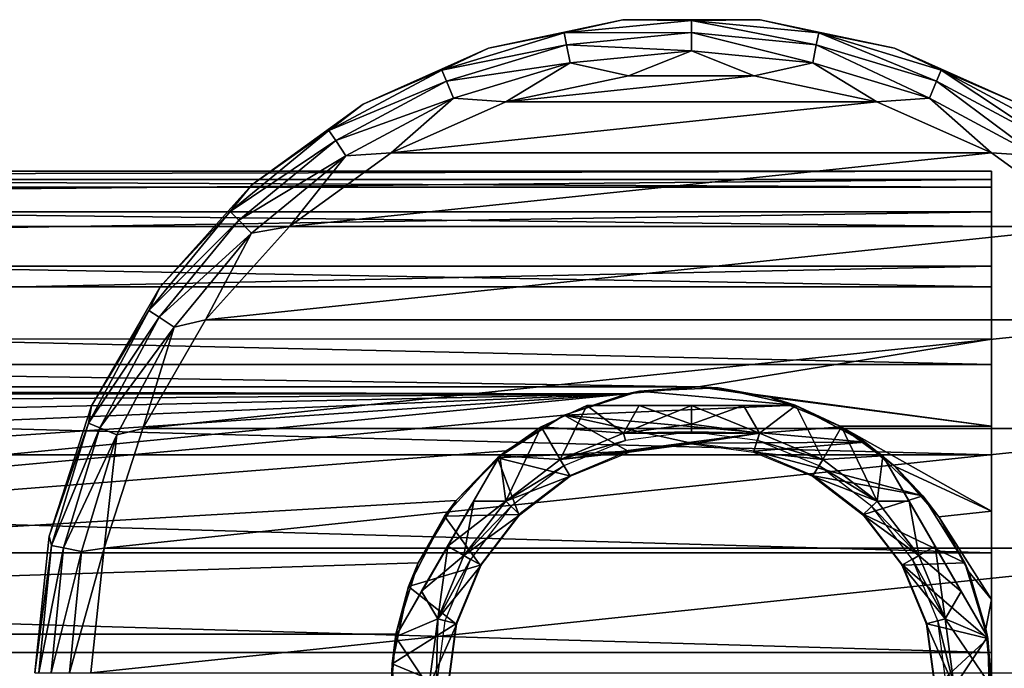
# Model space of a CAD drawing. Header units: millimetres. Extents: x -139 to 139, y -40 to 30.
# Tile 19 of 34: x 39 to 92, y -5 to 30. Entities that reach past the tile are written whole.
import ezdxf

# ---------------------------------------------------------------- set-up
doc = ezdxf.new("R2010")
doc.units = ezdxf.units.MM
doc.header["$LTSCALE"] = 81.481481
for name, color, linetype in [('1', 7, 'CONTINUOUS'), ('108', 7, 'CONTINUOUS'), ('109', 7, 'CONTINUOUS'), ('11', 7, 'CONTINUOUS'), ('110', 7, 'CONTINUOUS'), ('111', 7, 'CONTINUOUS'), ('112', 7, 'CONTINUOUS'), ('116', 7, 'CONTINUOUS'), ('117', 7, 'CONTINUOUS'), ('118', 7, 'CONTINUOUS'), ('119', 7, 'CONTINUOUS'), ('120', 7, 'CONTINUOUS'), ('121', 7, 'CONTINUOUS'), ('14', 7, 'CONTINUOUS'), ('15', 7, 'CONTINUOUS'), ('17', 7, 'CONTINUOUS'), ('21', 7, 'CONTINUOUS'), ('22', 7, 'CONTINUOUS'), ('24', 7, 'CONTINUOUS'), ('4', 7, 'CONTINUOUS'), ('5', 7, 'CONTINUOUS')]:
    doc.layers.add(name, color=color, linetype=linetype)

msp = doc.modelspace()

# ---------------------------------------------------------------- linework, layer by layer
at = {"layer": '1', "color": 7, "linetype": 'CONTINUOUS', "true_color": 0xa2afbf}
for points in [[(84.889, 25.434, -55), (78.345, 26.825, -55), (65.111, 25.434, -55), (84.889, 25.434, -55)], [(78.345, 26.825, -55), (71.655, 26.825, -55), (65.111, 25.434, -55), (78.345, 26.825, -55)], [(91, 22.713, -55), (84.889, 25.434, -55), (59, 22.713, -55), (91, 22.713, -55)], [(84.889, 25.434, -55), (65.111, 25.434, -55), (59, 22.713, -55), (84.889, 25.434, -55)], [(96.413, 18.78, -55), (91, 22.713, -55), (53.587, 18.78, -55), (96.413, 18.78, -55)], [(91, 22.713, -55), (59, 22.713, -55), (53.587, 18.78, -55), (91, 22.713, -55)], [(100.889, 13.809, -55), (96.413, 18.78, -55), (49.111, 13.809, -55), (100.889, 13.809, -55)], [(96.413, 18.78, -55), (53.587, 18.78, -55), (49.111, 13.809, -55), (96.413, 18.78, -55)], [(104.234, 8.015, -55), (100.889, 13.809, -55), (45.766, 8.015, -55), (104.234, 8.015, -55)], [(100.889, 13.809, -55), (49.111, 13.809, -55), (45.766, 8.015, -55), (100.889, 13.809, -55)], [(106.301, 1.653, -55), (104.234, 8.015, -55), (43.699, 1.653, -55), (106.301, 1.653, -55)], [(104.234, 8.015, -55), (45.766, 8.015, -55), (43.699, 1.653, -55), (104.234, 8.015, -55)], [(107, -5, -55), (106.301, 1.653, -55), (43, -5, -55), (107, -5, -55)], [(106.301, 1.653, -55), (43.699, 1.653, -55), (43, -5, -55), (106.301, 1.653, -55)]]:
    msp.add_3dface(points, dxfattribs=at)
at = {"layer": '108', "color": 7, "linetype": 'CONTINUOUS', "true_color": 0xe0f2ff}
for points in [[(78.624, 7.773, -35.7), (75, 8.25, -35.7), (71.376, 7.773, -35.7), (78.624, 7.773, -35.7)], [(68, 6.374, -35.7), (78.624, 7.773, -35.7), (71.376, 7.773, -35.7), (68, 6.374, -35.7)], [(78.624, 7.773, -35.7), (68, 6.374, -35.7), (75, 7.2, -35.7), (78.624, 7.773, -35.7)], [(78.624, 7.773, -35.7), (75, 7.2, -35.7), (78.314, 6.769, -35.7), (78.624, 7.773, -35.7)], [(82, 6.374, -35.7), (78.624, 7.773, -35.7), (78.314, 6.769, -35.7), (82, 6.374, -35.7)], [(75, 7.2, -35.7), (68, 6.374, -35.7), (71.687, 6.769, -35.7), (75, 7.2, -35.7)], [(68, 6.374, -35.7), (65.101, 4.149, -35.7), (68.546, 5.477, -35.7), (68, 6.374, -35.7)], [(71.687, 6.769, -35.7), (68, 6.374, -35.7), (68.546, 5.477, -35.7), (71.687, 6.769, -35.7)], [(81.455, 5.476, -35.7), (82, 6.374, -35.7), (78.314, 6.769, -35.7), (81.455, 5.476, -35.7)], [(84.899, 4.149, -35.7), (82, 6.374, -35.7), (81.455, 5.476, -35.7), (84.899, 4.149, -35.7)], [(68.546, 5.477, -35.7), (65.101, 4.149, -35.7), (65.856, 3.42, -35.7), (68.546, 5.477, -35.7)], [(84.144, 3.42, -35.7), (84.899, 4.149, -35.7), (81.455, 5.476, -35.7), (84.144, 3.42, -35.7)], [(65.101, 4.149, -35.7), (62.876, 1.25, -35.7), (65.856, 3.42, -35.7), (65.101, 4.149, -35.7)], [(87.124, 1.25, -35.7), (84.899, 4.149, -35.7), (84.144, 3.42, -35.7), (87.124, 1.25, -35.7)], [(65.856, 3.42, -35.7), (62.876, 1.25, -35.7), (63.792, 0.737, -35.7), (65.856, 3.42, -35.7)], [(86.208, 0.737, -35.7), (87.124, 1.25, -35.7), (84.144, 3.42, -35.7), (86.208, 0.737, -35.7)], [(62.876, 1.25, -35.7), (61.477, -2.126, -35.7), (63.792, 0.737, -35.7), (62.876, 1.25, -35.7)], [(88.523, -2.126, -35.7), (87.124, 1.25, -35.7), (86.208, 0.737, -35.7), (88.523, -2.126, -35.7)], [(63.792, 0.737, -35.7), (61.477, -2.126, -35.7), (62.493, -2.391, -35.7), (63.792, 0.737, -35.7)], [(87.507, -2.392, -35.7), (88.523, -2.126, -35.7), (86.208, 0.737, -35.7), (87.507, -2.392, -35.7)], [(61.477, -2.126, -35.7), (61, -5.75, -35.7), (62.493, -2.391, -35.7), (61.477, -2.126, -35.7)], [(62.493, -2.391, -35.7), (61, -5.75, -35.7), (62.05, -5.75, -35.7), (62.493, -2.391, -35.7)], [(89, -5.75, -35.7), (88.523, -2.126, -35.7), (87.507, -2.392, -35.7), (89, -5.75, -35.7)], [(87.95, -5.75, -35.7), (89, -5.75, -35.7), (87.507, -2.392, -35.7), (87.95, -5.75, -35.7)]]:
    msp.add_3dface(points, dxfattribs=at)
at = {"layer": '109', "color": 7, "linetype": 'CONTINUOUS', "true_color": 0xe0f2ff}
for points in [[(75, 8.25, -54.9), (75, 7.85, -54.9), (71.376, 7.773, -54.9), (75, 8.25, -54.9)], [(75, 7.85, -54.9), (75, 8.25, -54.9), (78.624, 7.773, -54.9), (75, 7.85, -54.9)], [(71.376, 7.773, -54.9), (71.479, 7.386, -54.9), (68, 6.374, -54.9), (71.376, 7.773, -54.9)], [(71.479, 7.386, -54.9), (68.2, 6.028, -54.9), (68, 6.374, -54.9), (71.479, 7.386, -54.9)], [(75, 7.85, -54.9), (71.479, 7.386, -54.9), (71.376, 7.773, -54.9), (75, 7.85, -54.9)], [(78.521, 7.386, -54.9), (75, 7.85, -54.9), (78.624, 7.773, -54.9), (78.521, 7.386, -54.9)], [(82, 6.374, -54.9), (78.521, 7.386, -54.9), (78.624, 7.773, -54.9), (82, 6.374, -54.9)], [(81.8, 6.028, -54.9), (78.521, 7.386, -54.9), (82, 6.374, -54.9), (81.8, 6.028, -54.9)], [(68, 6.374, -54.9), (68.2, 6.028, -54.9), (65.101, 4.149, -54.9), (68, 6.374, -54.9)], [(84.899, 4.149, -54.9), (81.8, 6.028, -54.9), (82, 6.374, -54.9), (84.899, 4.149, -54.9)], [(68.2, 6.028, -54.9), (65.383, 3.867, -54.9), (65.101, 4.149, -54.9), (68.2, 6.028, -54.9)], [(84.617, 3.867, -54.9), (81.8, 6.028, -54.9), (84.899, 4.149, -54.9), (84.617, 3.867, -54.9)], [(65.101, 4.149, -54.9), (65.383, 3.867, -54.9), (62.876, 1.25, -54.9), (65.101, 4.149, -54.9)], [(65.383, 3.867, -54.9), (63.222, 1.05, -54.9), (62.876, 1.25, -54.9), (65.383, 3.867, -54.9)], [(87.124, 1.25, -54.9), (84.617, 3.867, -54.9), (84.899, 4.149, -54.9), (87.124, 1.25, -54.9)], [(86.778, 1.05, -54.9), (84.617, 3.867, -54.9), (87.124, 1.25, -54.9), (86.778, 1.05, -54.9)], [(62.876, 1.25, -54.9), (63.222, 1.05, -54.9), (61.477, -2.126, -54.9), (62.876, 1.25, -54.9)], [(63.222, 1.05, -54.9), (61.864, -2.229, -54.9), (61.477, -2.126, -54.9), (63.222, 1.05, -54.9)], [(88.523, -2.126, -54.9), (86.778, 1.05, -54.9), (87.124, 1.25, -54.9), (88.523, -2.126, -54.9)], [(88.136, -2.229, -54.9), (86.778, 1.05, -54.9), (88.523, -2.126, -54.9), (88.136, -2.229, -54.9)], [(61.477, -2.126, -54.9), (61.4, -5.75, -54.9), (61, -5.75, -54.9), (61.477, -2.126, -54.9)], [(61.864, -2.229, -54.9), (61.4, -5.75, -54.9), (61.477, -2.126, -54.9), (61.864, -2.229, -54.9)], [(89, -5.75, -54.9), (88.136, -2.229, -54.9), (88.523, -2.126, -54.9), (89, -5.75, -54.9)], [(88.6, -5.75, -54.9), (88.136, -2.229, -54.9), (89, -5.75, -54.9), (88.6, -5.75, -54.9)]]:
    msp.add_3dface(points, dxfattribs=at)
at = {"layer": '11', "color": 7, "linetype": 'CONTINUOUS', "true_color": 0xa2afbf}
for points in [[(91, 21.735, 0.814), (91, 20.889, 6.058), (91, 21.284, -4.475), (91, 21.735, 0.814)], [(91, 21.284, -4.475), (91, 20.889, 6.058), (91, 19.564, -9.502), (91, 21.284, -4.475)], [(91, 20.889, 6.058), (91, 18.796, 10.943), (91, 19.564, -9.502), (91, 20.889, 6.058)], [(91, 19.564, -9.502), (91, 18.796, 10.943), (91, 17.2), (91, 19.564, -9.502)], [(91, 16.675, -13.963), (91, 19.564, -9.502), (91, 17.2), (91, 16.675, -13.963)], [(91, 18.796, 10.943), (91, 15.581, 15.175), (91, 17.2), (91, 18.796, 10.943)], [(91, 17.2), (91, 15.581, 15.175), (91, 16.614, 4.452), (91, 17.2)], [(91, 16.675, -13.963), (91, 17.2), (91, 16.614, -4.452), (91, 16.675, -13.963)], [(91, 12.792, -17.59), (91, 16.675, -13.963), (91, 14.895, -8.6), (91, 12.792, -17.59)], [(91, 14.895, -8.6), (91, 16.675, -13.963), (91, 16.614, -4.452), (91, 14.895, -8.6)], [(91, 16.614, 4.452), (91, 15.581, 15.175), (91, 14.895, 8.6), (91, 16.614, 4.452)], [(91, 15.581, 15.175), (91, 11.439, 18.499), (91, 14.895, 8.6), (91, 15.581, 15.175)], [(91, 14.895, 8.6), (91, 11.439, 18.499), (91, 12.162, 12.162), (91, 14.895, 8.6)], [(91, 12.162, -12.162), (91, 12.792, -17.59), (91, 14.895, -8.6), (91, 12.162, -12.162)], [(91, 8.149, -20.166), (91, 12.792, -17.59), (91, 8.6, -14.895), (91, 8.149, -20.166)], [(91, 8.6, -14.895), (91, 12.792, -17.59), (91, 12.162, -12.162), (91, 8.6, -14.895)], [(91, 12.162, 12.162), (91, 11.439, 18.499), (91, 8.6, 14.895), (91, 12.162, 12.162)], [(91, 11.439, 18.499), (91, 6.617, 20.719), (91, 8.6, 14.895), (91, 11.439, 18.499)], [(91, 4.452, -16.614), (91, 8.149, -20.166), (91, 8.6, -14.895), (91, 4.452, -16.614)], [(91, 8.6, 14.895), (91, 6.617, 20.719), (91, 4.452, 16.614), (91, 8.6, 14.895)], [(91, 3.613, -21.448), (91, 8.149, -20.166), (91, 4.452, -16.614), (91, 3.613, -21.448)], [(91, 6.617, 20.719), (91, 1.395, 21.704), (91, 4.452, 16.614), (91, 6.617, 20.719)], [(91, 0, -17.2), (91, 3.613, -21.448), (91, 4.452, -16.614), (91, 0, -17.2)], [(91, 4.452, 16.614), (91, 1.395, 21.704), (91, 0, 17.2), (91, 4.452, 16.614)], [(91, -1.096, -21.722), (91, 3.613, -21.448), (91, 0, -17.2), (91, -1.096, -21.722)], [(91, 1.395, 21.704), (91, -3.911, 21.395), (91, 0, 17.2), (91, 1.395, 21.704)], [(91, -4.452, -16.614), (91, -1.096, -21.722), (91, 0, -17.2), (91, -4.452, -16.614)], [(91, 0, 17.2), (91, -3.911, 21.395), (91, -4.452, 16.614), (91, 0, 17.2)], [(91, -5.75, -20.976), (91, -1.096, -21.722), (91, -4.452, -16.614), (91, -5.75, -20.976)], [(91, -3.911, 21.395), (91, -8.982, 19.808), (91, -4.452, 16.614), (91, -3.911, 21.395)], [(91, -8.6, -14.895), (91, -5.75, -20.976), (91, -4.452, -16.614), (91, -8.6, -14.895)], [(91, -4.452, 16.614), (91, -8.982, 19.808), (91, -8.6, 14.895), (91, -4.452, 16.614)]]:
    msp.add_3dface(points, dxfattribs=at)
at = {"layer": '110', "color": 7, "linetype": 'CONTINUOUS', "true_color": 0xe0f2ff}
for points in [[(59.226, -3.072, -53.745), (59.226, -3.072, -36.855), (64.794, 6.572, -53.745), (59.226, -3.072, -53.745)], [(64.794, 6.572, -53.745), (59.226, -3.072, -36.855), (64.794, 6.572, -36.855), (64.794, 6.572, -53.745)], [(64.794, 6.572, -36.855), (59.226, -3.072, -36.855), (60.623, -0.652, -36.424), (64.794, 6.572, -36.855)], [(63.396, 4.152, -54.176), (59.226, -3.072, -53.745), (64.794, 6.572, -53.745), (63.396, 4.152, -54.176)], [(63.399, 4.156, -36.425), (64.794, 6.572, -36.855), (60.623, -0.652, -36.424), (63.399, 4.156, -36.425)], [(60.621, -0.656, -54.175), (59.226, -3.072, -53.745), (63.396, 4.152, -54.176), (60.621, -0.656, -54.175)], [(62.009, 1.749, -54.323), (60.621, -0.656, -54.175), (63.396, 4.152, -54.176), (62.009, 1.749, -54.323)], [(62.01, 1.751, -36.277), (63.399, 4.156, -36.425), (60.623, -0.652, -36.424), (62.01, 1.751, -36.277)]]:
    msp.add_3dface(points, dxfattribs=at)
at = {"layer": '111', "color": 7, "linetype": 'CONTINUOUS', "true_color": 0xe0f2ff}
for points in [[(69.432, 9.25, -53.745), (69.432, 9.25, -36.855), (80.568, 9.25, -53.745), (69.432, 9.25, -53.745)], [(80.568, 9.25, -53.745), (69.432, 9.25, -36.855), (80.568, 9.25, -36.855), (80.568, 9.25, -53.745)], [(80.568, 9.25, -36.855), (69.432, 9.25, -36.855), (72.22, 9.25, -36.425), (80.568, 9.25, -36.855)], [(72.223, 9.25, -54.175), (69.432, 9.25, -53.745), (77.78, 9.25, -54.175), (72.223, 9.25, -54.175)], [(77.78, 9.25, -54.175), (69.432, 9.25, -53.745), (80.568, 9.25, -53.745), (77.78, 9.25, -54.175)], [(77.777, 9.25, -36.425), (80.568, 9.25, -36.855), (72.22, 9.25, -36.425), (77.777, 9.25, -36.425)], [(75, 9.25, -36.277), (77.777, 9.25, -36.425), (72.22, 9.25, -36.425), (75, 9.25, -36.277)], [(75, 9.25, -54.323), (72.223, 9.25, -54.175), (77.78, 9.25, -54.175), (75, 9.25, -54.323)]]:
    msp.add_3dface(points, dxfattribs=at)
at = {"layer": '112', "color": 7, "linetype": 'CONTINUOUS', "true_color": 0xe0f2ff}
for points in [[(86.604, 4.152, -36.424), (90.774, -3.072, -36.855), (85.206, 6.572, -36.855), (86.604, 4.152, -36.424)], [(85.206, 6.572, -36.855), (90.774, -3.072, -36.855), (90.774, -3.072, -53.745), (85.206, 6.572, -36.855)], [(85.206, 6.572, -53.745), (85.206, 6.572, -36.855), (90.774, -3.072, -53.745), (85.206, 6.572, -53.745)], [(86.604, 4.152, -54.176), (85.206, 6.572, -53.745), (89.379, -0.656, -54.175), (86.604, 4.152, -54.176)], [(89.379, -0.656, -54.175), (85.206, 6.572, -53.745), (90.774, -3.072, -53.745), (89.379, -0.656, -54.175)], [(89.379, -0.656, -36.425), (90.774, -3.072, -36.855), (86.604, 4.152, -36.424), (89.379, -0.656, -36.425)], [(87.991, 1.749, -36.277), (89.379, -0.656, -36.425), (86.604, 4.152, -36.424), (87.991, 1.749, -36.277)], [(87.991, 1.749, -54.323), (86.604, 4.152, -54.176), (89.379, -0.656, -54.175), (87.991, 1.749, -54.323)]]:
    msp.add_3dface(points, dxfattribs=at)
at = {"layer": '116', "color": 7, "linetype": 'CONTINUOUS', "true_color": 0xe0f2ff}
for points in [[(69.432, 9.25, -36.855), (69.432, 9.25, -53.745), (67, 8.106, -53.745), (69.432, 9.25, -36.855)], [(69.432, 9.25, -36.855), (67, 8.106, -53.745), (67, 8.106, -36.855), (69.432, 9.25, -36.855)], [(64.794, 6.572, -53.745), (64.794, 6.572, -36.855), (67, 8.106, -36.855), (64.794, 6.572, -53.745)], [(67, 8.106, -53.745), (64.794, 6.572, -53.745), (67, 8.106, -36.855), (67, 8.106, -53.745)], [(59.226, -3.072, -36.855), (59.226, -3.072, -53.745), (59, -5.751, -53.745), (59.226, -3.072, -36.855)], [(59.226, -3.072, -36.855), (59, -5.751, -53.745), (59, -5.751, -36.855), (59.226, -3.072, -36.855)]]:
    msp.add_3dface(points, dxfattribs=at)
at = {"layer": '117', "color": 7, "linetype": 'CONTINUOUS', "true_color": 0xe0f2ff}
for points in [[(80.568, 9.25, -53.745), (80.568, 9.25, -36.855), (83, 8.106, -36.855), (80.568, 9.25, -53.745)], [(83, 8.106, -53.745), (80.568, 9.25, -53.745), (83, 8.106, -36.855), (83, 8.106, -53.745)], [(85.206, 6.572, -36.855), (85.206, 6.572, -53.745), (83, 8.106, -53.745), (85.206, 6.572, -36.855)], [(85.206, 6.572, -36.855), (83, 8.106, -53.745), (83, 8.106, -36.855), (85.206, 6.572, -36.855)], [(90.774, -3.072, -53.745), (90.774, -3.072, -36.855), (91, -5.749, -36.855), (90.774, -3.072, -53.745)], [(91, -5.749, -53.745), (90.774, -3.072, -53.745), (91, -5.749, -36.855), (91, -5.749, -53.745)]]:
    msp.add_3dface(points, dxfattribs=at)
at = {"layer": '118', "color": 7, "linetype": 'CONTINUOUS', "true_color": 0xe0f2ff}
for points in [[(78.624, 7.773, -54.9), (75, 8.25, -54.9), (77.78, 9.25, -54.175), (78.624, 7.773, -54.9)], [(75, 8.25, -54.9), (75, 9.25, -54.323), (77.78, 9.25, -54.175), (75, 8.25, -54.9)], [(78.624, 7.773, -54.9), (77.78, 9.25, -54.175), (80.568, 9.25, -53.745), (78.624, 7.773, -54.9)], [(78.624, 7.773, -54.9), (80.568, 9.25, -53.745), (83, 8.106, -53.745), (78.624, 7.773, -54.9)], [(82, 6.374, -54.9), (78.624, 7.773, -54.9), (83, 8.106, -53.745), (82, 6.374, -54.9)], [(85.206, 6.572, -53.745), (82, 6.374, -54.9), (83, 8.106, -53.745), (85.206, 6.572, -53.745)], [(84.899, 4.149, -54.9), (82, 6.374, -54.9), (85.206, 6.572, -53.745), (84.899, 4.149, -54.9)], [(84.899, 4.149, -54.9), (85.206, 6.572, -53.745), (86.604, 4.152, -54.176), (84.899, 4.149, -54.9)], [(87.124, 1.25, -54.9), (84.899, 4.149, -54.9), (86.604, 4.152, -54.176), (87.124, 1.25, -54.9)], [(87.124, 1.25, -54.9), (86.604, 4.152, -54.176), (87.991, 1.749, -54.323), (87.124, 1.25, -54.9)], [(87.124, 1.25, -54.9), (87.991, 1.749, -54.323), (89.379, -0.656, -54.175), (87.124, 1.25, -54.9)], [(88.523, -2.126, -54.9), (87.124, 1.25, -54.9), (89.379, -0.656, -54.175), (88.523, -2.126, -54.9)], [(88.523, -2.126, -54.9), (89.379, -0.656, -54.175), (90.774, -3.072, -53.745), (88.523, -2.126, -54.9)], [(89, -5.75, -54.9), (88.523, -2.126, -54.9), (91, -5.749, -53.745), (89, -5.75, -54.9)], [(88.523, -2.126, -54.9), (90.774, -3.072, -53.745), (91, -5.749, -53.745), (88.523, -2.126, -54.9)]]:
    msp.add_3dface(points, dxfattribs=at)
at = {"layer": '119', "color": 7, "linetype": 'CONTINUOUS', "true_color": 0xe0f2ff}
for points in [[(75, 8.25, -35.7), (78.624, 7.773, -35.7), (75, 9.25, -36.277), (75, 8.25, -35.7)], [(78.624, 7.773, -35.7), (77.777, 9.25, -36.425), (75, 9.25, -36.277), (78.624, 7.773, -35.7)], [(78.624, 7.773, -35.7), (80.568, 9.25, -36.855), (77.777, 9.25, -36.425), (78.624, 7.773, -35.7)], [(78.624, 7.773, -35.7), (82, 6.374, -35.7), (80.568, 9.25, -36.855), (78.624, 7.773, -35.7)], [(80.568, 9.25, -36.855), (82, 6.374, -35.7), (83, 8.106, -36.855), (80.568, 9.25, -36.855)], [(82, 6.374, -35.7), (84.899, 4.149, -35.7), (83, 8.106, -36.855), (82, 6.374, -35.7)], [(84.899, 4.149, -35.7), (85.206, 6.572, -36.855), (83, 8.106, -36.855), (84.899, 4.149, -35.7)], [(84.899, 4.149, -35.7), (86.604, 4.152, -36.424), (85.206, 6.572, -36.855), (84.899, 4.149, -35.7)], [(84.899, 4.149, -35.7), (87.124, 1.25, -35.7), (86.604, 4.152, -36.424), (84.899, 4.149, -35.7)], [(87.124, 1.25, -35.7), (87.991, 1.749, -36.277), (86.604, 4.152, -36.424), (87.124, 1.25, -35.7)], [(87.124, 1.25, -35.7), (88.523, -2.126, -35.7), (87.991, 1.749, -36.277), (87.124, 1.25, -35.7)], [(88.523, -2.126, -35.7), (89.379, -0.656, -36.425), (87.991, 1.749, -36.277), (88.523, -2.126, -35.7)], [(88.523, -2.126, -35.7), (90.774, -3.072, -36.855), (89.379, -0.656, -36.425), (88.523, -2.126, -35.7)], [(88.523, -2.126, -35.7), (89, -5.75, -35.7), (90.774, -3.072, -36.855), (88.523, -2.126, -35.7)], [(90.774, -3.072, -36.855), (89, -5.75, -35.7), (91, -5.749, -36.855), (90.774, -3.072, -36.855)]]:
    msp.add_3dface(points, dxfattribs=at)
at = {"layer": '120', "color": 7, "linetype": 'CONTINUOUS', "true_color": 0xe0f2ff}
for points in [[(69.432, 9.25, -53.745), (68, 6.374, -54.9), (67, 8.106, -53.745), (69.432, 9.25, -53.745)], [(71.376, 7.773, -54.9), (68, 6.374, -54.9), (69.432, 9.25, -53.745), (71.376, 7.773, -54.9)], [(71.376, 7.773, -54.9), (69.432, 9.25, -53.745), (72.223, 9.25, -54.175), (71.376, 7.773, -54.9)], [(75, 8.25, -54.9), (71.376, 7.773, -54.9), (75, 9.25, -54.323), (75, 8.25, -54.9)], [(71.376, 7.773, -54.9), (72.223, 9.25, -54.175), (75, 9.25, -54.323), (71.376, 7.773, -54.9)], [(65.101, 4.149, -54.9), (64.794, 6.572, -53.745), (67, 8.106, -53.745), (65.101, 4.149, -54.9)], [(68, 6.374, -54.9), (65.101, 4.149, -54.9), (67, 8.106, -53.745), (68, 6.374, -54.9)], [(65.101, 4.149, -54.9), (63.396, 4.152, -54.176), (64.794, 6.572, -53.745), (65.101, 4.149, -54.9)], [(62.876, 1.25, -54.9), (62.009, 1.749, -54.323), (63.396, 4.152, -54.176), (62.876, 1.25, -54.9)], [(65.101, 4.149, -54.9), (62.876, 1.25, -54.9), (63.396, 4.152, -54.176), (65.101, 4.149, -54.9)], [(61.477, -2.126, -54.9), (60.621, -0.656, -54.175), (62.009, 1.749, -54.323), (61.477, -2.126, -54.9)], [(62.876, 1.25, -54.9), (61.477, -2.126, -54.9), (62.009, 1.749, -54.323), (62.876, 1.25, -54.9)], [(61.477, -2.126, -54.9), (59.226, -3.072, -53.745), (60.621, -0.656, -54.175), (61.477, -2.126, -54.9)], [(61.477, -2.126, -54.9), (61, -5.75, -54.9), (59.226, -3.072, -53.745), (61.477, -2.126, -54.9)], [(59.226, -3.072, -53.745), (61, -5.75, -54.9), (59, -5.751, -53.745), (59.226, -3.072, -53.745)]]:
    msp.add_3dface(points, dxfattribs=at)
at = {"layer": '121', "color": 7, "linetype": 'CONTINUOUS', "true_color": 0xe0f2ff}
for points in [[(71.376, 7.773, -35.7), (69.432, 9.25, -36.855), (67, 8.106, -36.855), (71.376, 7.773, -35.7)], [(69.432, 9.25, -36.855), (71.376, 7.773, -35.7), (72.22, 9.25, -36.425), (69.432, 9.25, -36.855)], [(71.376, 7.773, -35.7), (75, 8.25, -35.7), (72.22, 9.25, -36.425), (71.376, 7.773, -35.7)], [(75, 8.25, -35.7), (75, 9.25, -36.277), (72.22, 9.25, -36.425), (75, 8.25, -35.7)], [(64.794, 6.572, -36.855), (68, 6.374, -35.7), (67, 8.106, -36.855), (64.794, 6.572, -36.855)], [(68, 6.374, -35.7), (71.376, 7.773, -35.7), (67, 8.106, -36.855), (68, 6.374, -35.7)], [(65.101, 4.149, -35.7), (64.794, 6.572, -36.855), (63.399, 4.156, -36.425), (65.101, 4.149, -35.7)], [(65.101, 4.149, -35.7), (68, 6.374, -35.7), (64.794, 6.572, -36.855), (65.101, 4.149, -35.7)], [(65.101, 4.149, -35.7), (63.399, 4.156, -36.425), (62.01, 1.751, -36.277), (65.101, 4.149, -35.7)], [(62.876, 1.25, -35.7), (65.101, 4.149, -35.7), (62.01, 1.751, -36.277), (62.876, 1.25, -35.7)], [(62.876, 1.25, -35.7), (62.01, 1.751, -36.277), (60.623, -0.652, -36.424), (62.876, 1.25, -35.7)], [(61.477, -2.126, -35.7), (62.876, 1.25, -35.7), (60.623, -0.652, -36.424), (61.477, -2.126, -35.7)], [(59.226, -3.072, -36.855), (61.477, -2.126, -35.7), (60.623, -0.652, -36.424), (59.226, -3.072, -36.855)], [(61, -5.75, -35.7), (61.477, -2.126, -35.7), (59.226, -3.072, -36.855), (61, -5.75, -35.7)], [(61, -5.75, -35.7), (59.226, -3.072, -36.855), (59, -5.751, -36.855), (61, -5.75, -35.7)]]:
    msp.add_3dface(points, dxfattribs=at)
at = {"layer": '14', "color": 7, "linetype": 'CONTINUOUS', "true_color": 0xa2afbf}
for points in [[(72.224, 10.007, -35), (80.536, 9.262, -35), (68.211, 8.738, -35), (72.224, 10.007, -35)], [(76.429, 10.186, -35), (80.536, 9.262, -35), (72.224, 10.007, -35), (76.429, 10.186, -35)], [(80.536, 9.262, -35), (84.259, 7.299, -35), (68.211, 8.738, -35), (80.536, 9.262, -35)], [(64.668, 6.467, -35), (68.211, 8.738, -35), (71.635, 6.807, -35), (64.668, 6.467, -35)], [(68.211, 8.738, -35), (84.259, 7.299, -35), (75, 7.25, -35), (68.211, 8.738, -35)], [(71.635, 6.807, -35), (68.211, 8.738, -35), (75, 7.25, -35), (71.635, 6.807, -35)], [(75, 7.25, -35), (84.259, 7.299, -35), (78.365, 6.807, -35), (75, 7.25, -35)], [(84.259, 7.299, -35), (87.341, 4.433, -35), (78.365, 6.807, -35), (84.259, 7.299, -35)], [(61.84, 3.351, -35), (64.668, 6.467, -35), (65.808, 3.442, -35), (61.84, 3.351, -35)], [(68.501, 5.509, -35), (64.668, 6.467, -35), (71.635, 6.807, -35), (68.501, 5.509, -35)], [(65.808, 3.442, -35), (64.668, 6.467, -35), (68.501, 5.509, -35), (65.808, 3.442, -35)], [(78.365, 6.807, -35), (87.341, 4.433, -35), (81.499, 5.509, -35), (78.365, 6.807, -35)], [(81.499, 5.509, -35), (87.341, 4.433, -35), (84.192, 3.442, -35), (81.499, 5.509, -35)], [(87.341, 4.433, -35), (89.569, 0.863, -35), (84.192, 3.442, -35), (87.341, 4.433, -35)], [(59.923, -0.395, -35), (61.84, 3.351, -35), (63.741, 0.749, -35), (59.923, -0.395, -35)], [(63.741, 0.749, -35), (61.84, 3.351, -35), (65.808, 3.442, -35), (63.741, 0.749, -35)], [(84.192, 3.442, -35), (89.569, 0.863, -35), (86.259, 0.749, -35), (84.192, 3.442, -35)], [(62.443, -2.385, -35), (59.923, -0.395, -35), (63.741, 0.749, -35), (62.443, -2.385, -35)], [(89.569, 0.863, -35), (90.79, -3.164, -35), (86.259, 0.749, -35), (89.569, 0.863, -35)], [(86.259, 0.749, -35), (90.79, -3.164, -35), (87.557, -2.385, -35), (86.259, 0.749, -35)], [(59.048, -4.512, -35), (59.923, -0.395, -35), (62.443, -2.385, -35), (59.048, -4.512, -35)], [(62, -5.75, -35), (59.048, -4.512, -35), (62.443, -2.385, -35), (62, -5.75, -35)], [(87.557, -2.385, -35), (90.79, -3.164, -35), (88, -5.75, -35), (87.557, -2.385, -35)], [(90.79, -3.164, -35), (90.918, -7.371, -35), (88, -5.75, -35), (90.79, -3.164, -35)], [(59.277, -8.715, -35), (59.048, -4.512, -35), (62, -5.75, -35), (59.277, -8.715, -35)]]:
    msp.add_3dface(points, dxfattribs=at)
at = {"layer": '15', "color": 7, "linetype": 'CONTINUOUS', "true_color": 0xa2afbf}
for points in [[(72.224, 10.007, -35), (68.211, 8.738, -35), (71.562, 9.876, -19.378), (72.224, 10.007, -35)], [(75.37, 10.246, -19.185), (72.224, 10.007, -35), (71.562, 9.876, -19.378), (75.37, 10.246, -19.185)], [(76.429, 10.186, -35), (72.224, 10.007, -35), (75.37, 10.246, -19.185), (76.429, 10.186, -35)], [(79.185, 9.693, -19.471), (76.429, 10.186, -35), (75.37, 10.246, -19.185), (79.185, 9.693, -19.471)], [(80.536, 9.262, -35), (76.429, 10.186, -35), (79.185, 9.693, -19.471), (80.536, 9.262, -35)], [(71.562, 9.876, -19.378), (68.211, 8.738, -35), (68.217, 8.74, -19.985), (71.562, 9.876, -19.378)], [(82.924, 8.15, -20.165), (80.536, 9.262, -35), (79.185, 9.693, -19.471), (82.924, 8.15, -20.165)], [(84.259, 7.299, -35), (80.536, 9.262, -35), (82.924, 8.15, -20.165), (84.259, 7.299, -35)], [(68.211, 8.738, -35), (64.668, 6.467, -35), (65.123, 6.837, -21.003), (68.211, 8.738, -35)], [(68.217, 8.74, -19.985), (68.211, 8.738, -35), (65.123, 6.837, -21.003), (68.217, 8.74, -19.985)], [(85.863, 5.997, -20.907), (84.259, 7.299, -35), (82.924, 8.15, -20.165), (85.863, 5.997, -20.907)], [(65.123, 6.837, -21.003), (64.668, 6.467, -35), (62.459, 4.185, -22.42), (65.123, 6.837, -21.003)], [(87.341, 4.433, -35), (84.259, 7.299, -35), (85.863, 5.997, -20.907), (87.341, 4.433, -35)], [(64.668, 6.467, -35), (61.84, 3.351, -35), (62.459, 4.185, -22.42), (64.668, 6.467, -35)], [(88.182, 3.319, -21.495), (87.341, 4.433, -35), (85.863, 5.997, -20.907), (88.182, 3.319, -21.495)], [(89.569, 0.863, -35), (87.341, 4.433, -35), (88.182, 3.319, -21.495), (89.569, 0.863, -35)], [(62.459, 4.185, -22.42), (61.84, 3.351, -35), (60.432, 0.867, -24.194), (62.459, 4.185, -22.42)], [(61.84, 3.351, -35), (59.923, -0.395, -35), (60.432, 0.867, -24.194), (61.84, 3.351, -35)], [(89.778, 0.383, -21.747), (89.569, 0.863, -35), (88.182, 3.319, -21.495), (89.778, 0.383, -21.747)], [(60.432, 0.867, -24.194), (59.923, -0.395, -35), (59.248, -2.942, -26.229), (60.432, 0.867, -24.194)], [(90.79, -3.164, -35), (89.569, 0.863, -35), (90.698, -2.657, -21.587), (90.79, -3.164, -35)], [(90.698, -2.657, -21.587), (89.569, 0.863, -35), (89.778, 0.383, -21.747), (90.698, -2.657, -21.587)], [(59.923, -0.395, -35), (59.048, -4.512, -35), (59.248, -2.942, -26.229), (59.923, -0.395, -35)], [(59.248, -2.942, -26.229), (59.048, -4.512, -35), (59, -5.806, -27.398), (59.248, -2.942, -26.229)], [(91, -5.75, -20.976), (90.79, -3.164, -35), (90.698, -2.657, -21.587), (91, -5.75, -20.976)], [(91, -5.75, -20.976), (90.918, -7.371, -35), (90.79, -3.164, -35), (91, -5.75, -20.976)], [(59.048, -4.512, -35), (59.277, -8.715, -35), (59, -5.806, -27.398), (59.048, -4.512, -35)]]:
    msp.add_3dface(points, dxfattribs=at)
at = {"layer": '17', "color": 7, "linetype": 'CONTINUOUS', "true_color": 0xa2afbf}
for points in [[(91, 20.889, 6.058), (91, 21.735, 0.814), (-91, 21.735, 0.815), (91, 20.889, 6.058)], [(91, 20.889, 6.058), (-91, 21.735, 0.815), (-91, 20.889, 6.058), (91, 20.889, 6.058)], [(91, 21.735, 0.814), (91, 21.284, -4.475), (-91, 21.285, -4.474), (91, 21.735, 0.814)], [(91, 21.735, 0.814), (-91, 21.285, -4.474), (-91, 21.735, 0.815), (91, 21.735, 0.814)], [(91, 21.284, -4.475), (-91, 19.564, -9.501), (-91, 21.285, -4.474), (91, 21.284, -4.475)], [(91, 21.284, -4.475), (91, 19.564, -9.502), (-91, 19.564, -9.501), (91, 21.284, -4.475)], [(91, 18.796, 10.943), (91, 20.889, 6.058), (-91, 20.889, 6.058), (91, 18.796, 10.943)], [(91, 18.796, 10.943), (-91, 20.889, 6.058), (-91, 18.795, 10.944), (91, 18.796, 10.943)], [(91, 19.564, -9.502), (91, 16.675, -13.963), (-91, 16.676, -13.962), (91, 19.564, -9.502)], [(91, 19.564, -9.502), (-91, 16.676, -13.962), (-91, 19.564, -9.501), (91, 19.564, -9.502)], [(91, 15.581, 15.175), (91, 18.796, 10.943), (-91, 18.795, 10.944), (91, 15.581, 15.175)], [(91, 15.581, 15.175), (-91, 18.795, 10.944), (-91, 15.58, 15.176), (91, 15.581, 15.175)], [(91, 16.675, -13.963), (-91, 12.793, -17.59), (-91, 16.676, -13.962), (91, 16.675, -13.963)], [(91, 16.675, -13.963), (91, 12.792, -17.59), (-91, 12.793, -17.59), (91, 16.675, -13.963)], [(91, 11.439, 18.499), (91, 15.581, 15.175), (-91, 15.58, 15.176), (91, 11.439, 18.499)], [(91, 11.439, 18.499), (-91, 15.58, 15.176), (-91, 11.438, 18.499), (91, 11.439, 18.499)], [(-91, 12.793, -17.59), (91, 12.792, -17.59), (75.37, 10.246, -19.185), (-91, 12.793, -17.59)], [(-91, 12.793, -17.59), (75.37, 10.246, -19.185), (-74.416, 10.239, -19.189), (-91, 12.793, -17.59)], [(91, 12.792, -17.59), (91, 8.149, -20.166), (75.37, 10.246, -19.185), (91, 12.792, -17.59)], [(91, 6.617, 20.719), (91, 11.439, 18.499), (-91, 11.438, 18.499), (91, 6.617, 20.719)], [(91, 6.617, 20.719), (-91, 11.438, 18.499), (-91, 6.616, 20.719), (91, 6.617, 20.719)], [(75.37, 10.246, -19.185), (71.562, 9.876, -19.378), (-74.416, 10.239, -19.189), (75.37, 10.246, -19.185)], [(71.562, 9.876, -19.378), (-71.562, 9.876, -19.378), (-74.416, 10.239, -19.189), (71.562, 9.876, -19.378)], [(91, 8.149, -20.166), (79.185, 9.693, -19.471), (75.37, 10.246, -19.185), (91, 8.149, -20.166)], [(91, 8.149, -20.166), (82.924, 8.15, -20.165), (79.185, 9.693, -19.471), (91, 8.149, -20.166)], [(91, 1.395, 21.704), (91, 6.617, 20.719), (-91, 6.616, 20.719), (91, 1.395, 21.704)], [(91, 1.395, 21.704), (-91, 6.616, 20.719), (-91, 1.395, 21.704), (91, 1.395, 21.704)], [(91, -3.911, 21.395), (91, 1.395, 21.704), (-91, 1.395, 21.704), (91, -3.911, 21.395)], [(91, -3.911, 21.395), (-91, 1.395, 21.704), (-91, -3.912, 21.395), (91, -3.911, 21.395)], [(91, -8.982, 19.808), (91, -3.911, 21.395), (-91, -3.912, 21.395), (91, -8.982, 19.808)], [(91, -8.982, 19.808), (-91, -3.912, 21.395), (-91, -8.983, 19.808), (91, -8.982, 19.808)]]:
    msp.add_3dface(points, dxfattribs=at)
at = {"layer": '21', "color": 7, "linetype": 'CONTINUOUS', "true_color": 0xa2afbf}
for points in [[(59.248, -2.942, -26.229), (59, -5.806, -27.398), (-59.248, -2.942, -26.229), (59.248, -2.942, -26.229)], [(59, -5.806, -27.398), (-59, -5.808, -27.399), (-59.248, -2.942, -26.229), (59, -5.806, -27.398)]]:
    msp.add_3dface(points, dxfattribs=at)
at = {"layer": '22', "color": 7, "linetype": 'CONTINUOUS', "true_color": 0xa2afbf}
for points in [[(71.562, 9.876, -19.378), (-68.217, 8.74, -19.985), (-71.562, 9.876, -19.378), (71.562, 9.876, -19.378)], [(71.562, 9.876, -19.378), (-65.123, 6.837, -21.003), (-68.217, 8.74, -19.985), (71.562, 9.876, -19.378)], [(71.562, 9.876, -19.378), (-62.459, 4.185, -22.42), (-65.123, 6.837, -21.003), (71.562, 9.876, -19.378)], [(71.562, 9.876, -19.378), (-60.432, 0.867, -24.194), (-62.459, 4.185, -22.42), (71.562, 9.876, -19.378)], [(71.562, 9.876, -19.378), (-59.248, -2.942, -26.229), (-60.432, 0.867, -24.194), (71.562, 9.876, -19.378)], [(71.562, 9.876, -19.378), (68.217, 8.74, -19.985), (-59.248, -2.942, -26.229), (71.562, 9.876, -19.378)], [(68.217, 8.74, -19.985), (65.123, 6.837, -21.003), (-59.248, -2.942, -26.229), (68.217, 8.74, -19.985)], [(65.123, 6.837, -21.003), (62.459, 4.185, -22.42), (-59.248, -2.942, -26.229), (65.123, 6.837, -21.003)], [(62.459, 4.185, -22.42), (60.432, 0.867, -24.194), (-59.248, -2.942, -26.229), (62.459, 4.185, -22.42)], [(60.432, 0.867, -24.194), (59.248, -2.942, -26.229), (-59.248, -2.942, -26.229), (60.432, 0.867, -24.194)]]:
    msp.add_3dface(points, dxfattribs=at)
at = {"layer": '24', "color": 7, "linetype": 'CONTINUOUS', "true_color": 0xa2afbf}
for points in [[(91, 8.149, -20.166), (91, 3.613, -21.448), (82.924, 8.15, -20.165), (91, 8.149, -20.166)], [(91, 3.613, -21.448), (85.863, 5.997, -20.907), (82.924, 8.15, -20.165), (91, 3.613, -21.448)], [(91, 3.613, -21.448), (88.182, 3.319, -21.495), (85.863, 5.997, -20.907), (91, 3.613, -21.448)], [(91, 3.613, -21.448), (91, -1.096, -21.722), (88.182, 3.319, -21.495), (91, 3.613, -21.448)], [(91, -1.096, -21.722), (89.778, 0.383, -21.747), (88.182, 3.319, -21.495), (91, -1.096, -21.722)], [(91, -1.096, -21.722), (90.698, -2.657, -21.587), (89.778, 0.383, -21.747), (91, -1.096, -21.722)], [(91, -1.096, -21.722), (91, -5.75, -20.976), (90.698, -2.657, -21.587), (91, -1.096, -21.722)]]:
    msp.add_3dface(points, dxfattribs=at)
at = {"layer": '4', "color": 7, "linetype": 'CONTINUOUS', "true_color": 0xa2afbf}
for points in [[(71.342, 29.808, -58), (64.184, 28.287, -58), (68.216, 29.104, -56.854), (71.342, 29.808, -58)], [(71.342, 29.808, -58), (68.216, 29.104, -56.854), (75, 29.773, -56.854), (71.342, 29.808, -58)], [(68.216, 29.104, -56.854), (75, 29.122, -55.88), (75, 29.773, -56.854), (68.216, 29.104, -56.854)], [(78.658, 29.808, -58), (71.342, 29.808, -58), (75, 29.773, -56.854), (78.658, 29.808, -58)], [(78.658, 29.808, -58), (75, 29.773, -56.854), (81.784, 29.104, -56.854), (78.658, 29.808, -58)], [(75, 29.122, -55.88), (81.657, 28.467, -55.88), (75, 29.773, -56.854), (75, 29.122, -55.88)], [(75, 29.773, -56.854), (81.657, 28.467, -55.88), (81.784, 29.104, -56.854), (75, 29.773, -56.854)], [(85.816, 28.287, -58), (78.658, 29.808, -58), (81.784, 29.104, -56.854), (85.816, 28.287, -58)], [(64.184, 28.287, -58), (61.693, 27.126, -56.854), (68.216, 29.104, -56.854), (64.184, 28.287, -58)], [(61.693, 27.126, -56.854), (68.343, 28.467, -55.88), (68.216, 29.104, -56.854), (61.693, 27.126, -56.854)], [(68.343, 28.467, -55.88), (75, 29.122, -55.88), (68.216, 29.104, -56.854), (68.343, 28.467, -55.88)], [(68.343, 28.467, -55.88), (75, 28.148, -55.228), (75, 29.122, -55.88), (68.343, 28.467, -55.88)], [(75, 28.148, -55.228), (81.467, 27.511, -55.228), (75, 29.122, -55.88), (75, 28.148, -55.228)], [(75, 29.122, -55.88), (81.467, 27.511, -55.228), (81.657, 28.467, -55.88), (75, 29.122, -55.88)], [(81.657, 28.467, -55.88), (88.058, 26.525, -55.88), (81.784, 29.104, -56.854), (81.657, 28.467, -55.88)], [(85.816, 28.287, -58), (81.784, 29.104, -56.854), (88.307, 27.126, -56.854), (85.816, 28.287, -58)], [(81.784, 29.104, -56.854), (88.058, 26.525, -55.88), (88.307, 27.126, -56.854), (81.784, 29.104, -56.854)], [(61.942, 26.525, -55.88), (68.343, 28.467, -55.88), (61.693, 27.126, -56.854), (61.942, 26.525, -55.88)], [(61.942, 26.525, -55.88), (68.533, 27.511, -55.228), (68.343, 28.467, -55.88), (61.942, 26.525, -55.88)], [(68.533, 27.511, -55.228), (75, 28.148, -55.228), (68.343, 28.467, -55.88), (68.533, 27.511, -55.228)], [(81.467, 27.511, -55.228), (87.685, 25.625, -55.228), (81.657, 28.467, -55.88), (81.467, 27.511, -55.228)], [(81.657, 28.467, -55.88), (87.685, 25.625, -55.228), (88.058, 26.525, -55.88), (81.657, 28.467, -55.88)], [(64.184, 28.287, -58), (57.5, 25.311, -58), (61.693, 27.126, -56.854), (64.184, 28.287, -58)], [(68.533, 27.511, -55.228), (71.655, 26.825, -55), (75, 28.148, -55.228), (68.533, 27.511, -55.228)], [(71.655, 26.825, -55), (78.345, 26.825, -55), (75, 28.148, -55.228), (71.655, 26.825, -55)], [(75, 28.148, -55.228), (78.345, 26.825, -55), (81.467, 27.511, -55.228), (75, 28.148, -55.228)], [(92.5, 25.311, -58), (85.816, 28.287, -58), (88.307, 27.126, -56.854), (92.5, 25.311, -58)], [(62.315, 25.625, -55.228), (68.533, 27.511, -55.228), (61.942, 26.525, -55.88), (62.315, 25.625, -55.228)], [(62.315, 25.625, -55.228), (65.111, 25.434, -55), (68.533, 27.511, -55.228), (62.315, 25.625, -55.228)], [(65.111, 25.434, -55), (71.655, 26.825, -55), (68.533, 27.511, -55.228), (65.111, 25.434, -55)], [(78.345, 26.825, -55), (84.889, 25.434, -55), (81.467, 27.511, -55.228), (78.345, 26.825, -55)], [(81.467, 27.511, -55.228), (84.889, 25.434, -55), (87.685, 25.625, -55.228), (81.467, 27.511, -55.228)], [(57.5, 25.311, -58), (55.681, 23.912, -56.854), (61.693, 27.126, -56.854), (57.5, 25.311, -58)], [(55.681, 23.912, -56.854), (61.942, 26.525, -55.88), (61.693, 27.126, -56.854), (55.681, 23.912, -56.854)], [(88.058, 26.525, -55.88), (93.957, 23.372, -55.88), (88.307, 27.126, -56.854), (88.058, 26.525, -55.88)], [(92.5, 25.311, -58), (88.307, 27.126, -56.854), (94.319, 23.912, -56.854), (92.5, 25.311, -58)], [(88.307, 27.126, -56.854), (93.957, 23.372, -55.88), (94.319, 23.912, -56.854), (88.307, 27.126, -56.854)], [(56.043, 23.372, -55.88), (61.942, 26.525, -55.88), (55.681, 23.912, -56.854), (56.043, 23.372, -55.88)], [(56.043, 23.372, -55.88), (62.315, 25.625, -55.228), (61.942, 26.525, -55.88), (56.043, 23.372, -55.88)], [(87.685, 25.625, -55.228), (93.416, 22.562, -55.228), (88.058, 26.525, -55.88), (87.685, 25.625, -55.228)], [(88.058, 26.525, -55.88), (93.416, 22.562, -55.228), (93.957, 23.372, -55.88), (88.058, 26.525, -55.88)], [(57.5, 25.311, -58), (51.58, 21.01, -58), (55.681, 23.912, -56.854), (57.5, 25.311, -58)], [(56.584, 22.562, -55.228), (62.315, 25.625, -55.228), (56.043, 23.372, -55.88), (56.584, 22.562, -55.228)], [(56.584, 22.562, -55.228), (59, 22.713, -55), (62.315, 25.625, -55.228), (56.584, 22.562, -55.228)], [(59, 22.713, -55), (65.111, 25.434, -55), (62.315, 25.625, -55.228), (59, 22.713, -55)], [(84.889, 25.434, -55), (91, 22.713, -55), (87.685, 25.625, -55.228), (84.889, 25.434, -55)], [(87.685, 25.625, -55.228), (91, 22.713, -55), (93.416, 22.562, -55.228), (87.685, 25.625, -55.228)], [(51.58, 21.01, -58), (50.412, 19.588, -56.854), (55.681, 23.912, -56.854), (51.58, 21.01, -58)], [(50.412, 19.588, -56.854), (56.043, 23.372, -55.88), (55.681, 23.912, -56.854), (50.412, 19.588, -56.854)], [(50.872, 19.128, -55.88), (56.043, 23.372, -55.88), (50.412, 19.588, -56.854), (50.872, 19.128, -55.88)], [(50.872, 19.128, -55.88), (56.584, 22.562, -55.228), (56.043, 23.372, -55.88), (50.872, 19.128, -55.88)], [(53.587, 18.78, -55), (59, 22.713, -55), (56.584, 22.562, -55.228), (53.587, 18.78, -55)], [(91, 22.713, -55), (96.413, 18.78, -55), (93.416, 22.562, -55.228), (91, 22.713, -55)], [(51.561, 18.439, -55.228), (56.584, 22.562, -55.228), (50.872, 19.128, -55.88), (51.561, 18.439, -55.228)], [(51.561, 18.439, -55.228), (53.587, 18.78, -55), (56.584, 22.562, -55.228), (51.561, 18.439, -55.228)], [(51.58, 21.01, -58), (46.684, 15.572, -58), (50.412, 19.588, -56.854), (51.58, 21.01, -58)], [(46.684, 15.572, -58), (46.088, 14.319, -56.854), (50.412, 19.588, -56.854), (46.684, 15.572, -58)], [(46.088, 14.319, -56.854), (50.872, 19.128, -55.88), (50.412, 19.588, -56.854), (46.088, 14.319, -56.854)], [(46.628, 13.957, -55.88), (50.872, 19.128, -55.88), (46.088, 14.319, -56.854), (46.628, 13.957, -55.88)], [(46.628, 13.957, -55.88), (51.561, 18.439, -55.228), (50.872, 19.128, -55.88), (46.628, 13.957, -55.88)], [(47.438, 13.416, -55.228), (51.561, 18.439, -55.228), (46.628, 13.957, -55.88), (47.438, 13.416, -55.228)], [(47.438, 13.416, -55.228), (49.111, 13.809, -55), (51.561, 18.439, -55.228), (47.438, 13.416, -55.228)], [(49.111, 13.809, -55), (53.587, 18.78, -55), (51.561, 18.439, -55.228), (49.111, 13.809, -55)], [(46.684, 15.572, -58), (43.026, 9.236, -58), (46.088, 14.319, -56.854), (46.684, 15.572, -58)], [(43.026, 9.236, -58), (42.874, 8.307, -56.854), (46.088, 14.319, -56.854), (43.026, 9.236, -58)], [(42.874, 8.307, -56.854), (46.628, 13.957, -55.88), (46.088, 14.319, -56.854), (42.874, 8.307, -56.854)], [(43.475, 8.058, -55.88), (46.628, 13.957, -55.88), (42.874, 8.307, -56.854), (43.475, 8.058, -55.88)], [(43.475, 8.058, -55.88), (47.438, 13.416, -55.228), (46.628, 13.957, -55.88), (43.475, 8.058, -55.88)], [(45.766, 8.015, -55), (49.111, 13.809, -55), (47.438, 13.416, -55.228), (45.766, 8.015, -55)], [(44.375, 7.685, -55.228), (47.438, 13.416, -55.228), (43.475, 8.058, -55.88), (44.375, 7.685, -55.228)], [(44.375, 7.685, -55.228), (45.766, 8.015, -55), (47.438, 13.416, -55.228), (44.375, 7.685, -55.228)], [(43.026, 9.236, -58), (40.765, 2.277, -58), (42.874, 8.307, -56.854), (43.026, 9.236, -58)], [(40.765, 2.277, -58), (40.896, 1.784, -56.854), (42.874, 8.307, -56.854), (40.765, 2.277, -58)], [(40.896, 1.784, -56.854), (43.475, 8.058, -55.88), (42.874, 8.307, -56.854), (40.896, 1.784, -56.854)], [(41.533, 1.657, -55.88), (43.475, 8.058, -55.88), (40.896, 1.784, -56.854), (41.533, 1.657, -55.88)], [(41.533, 1.657, -55.88), (44.375, 7.685, -55.228), (43.475, 8.058, -55.88), (41.533, 1.657, -55.88)], [(43.699, 1.653, -55), (45.766, 8.015, -55), (44.375, 7.685, -55.228), (43.699, 1.653, -55)], [(42.489, 1.467, -55.228), (44.375, 7.685, -55.228), (41.533, 1.657, -55.88), (42.489, 1.467, -55.228)], [(42.489, 1.467, -55.228), (43.699, 1.653, -55), (44.375, 7.685, -55.228), (42.489, 1.467, -55.228)], [(40.765, 2.277, -58), (40, -5, -58), (40.896, 1.784, -56.854), (40.765, 2.277, -58)], [(40, -5, -58), (40.227, -5, -56.854), (40.896, 1.784, -56.854), (40, -5, -58)], [(40.227, -5, -56.854), (41.533, 1.657, -55.88), (40.896, 1.784, -56.854), (40.227, -5, -56.854)], [(40.878, -5, -55.88), (41.533, 1.657, -55.88), (40.227, -5, -56.854), (40.878, -5, -55.88)], [(40.878, -5, -55.88), (42.489, 1.467, -55.228), (41.533, 1.657, -55.88), (40.878, -5, -55.88)], [(43, -5, -55), (43.699, 1.653, -55), (41.852, -5, -55.228), (43, -5, -55)], [(41.852, -5, -55.228), (43.699, 1.653, -55), (42.489, 1.467, -55.228), (41.852, -5, -55.228)], [(41.852, -5, -55.228), (42.489, 1.467, -55.228), (40.878, -5, -55.88), (41.852, -5, -55.228)]]:
    msp.add_3dface(points, dxfattribs=at)
at = {"layer": '5', "color": 7, "linetype": 'CONTINUOUS', "true_color": 0xa2afbf}
for points in [[(64.184, 28.287, -58), (71.342, 29.808, -58), (64.184, 28.287, -75), (64.184, 28.287, -58)], [(64.184, 28.287, -75), (71.342, 29.808, -58), (71.342, 29.808, -75), (64.184, 28.287, -75)], [(71.342, 29.808, -58), (78.658, 29.808, -58), (71.342, 29.808, -75), (71.342, 29.808, -58)], [(71.342, 29.808, -75), (78.658, 29.808, -58), (78.658, 29.808, -75), (71.342, 29.808, -75)], [(78.658, 29.808, -58), (85.816, 28.287, -58), (78.658, 29.808, -75), (78.658, 29.808, -58)], [(78.658, 29.808, -75), (85.816, 28.287, -58), (85.816, 28.287, -75), (78.658, 29.808, -75)], [(57.5, 25.311, -58), (64.184, 28.287, -58), (57.5, 25.311, -75), (57.5, 25.311, -58)], [(57.5, 25.311, -75), (64.184, 28.287, -58), (64.184, 28.287, -75), (57.5, 25.311, -75)], [(85.816, 28.287, -58), (92.5, 25.311, -58), (85.816, 28.287, -75), (85.816, 28.287, -58)], [(85.816, 28.287, -75), (92.5, 25.311, -58), (92.5, 25.311, -75), (85.816, 28.287, -75)], [(51.58, 21.01, -58), (57.5, 25.311, -58), (51.58, 21.01, -75), (51.58, 21.01, -58)], [(51.58, 21.01, -75), (57.5, 25.311, -58), (57.5, 25.311, -75), (51.58, 21.01, -75)], [(46.684, 15.572, -58), (51.58, 21.01, -58), (46.684, 15.572, -75), (46.684, 15.572, -58)], [(46.684, 15.572, -75), (51.58, 21.01, -58), (51.58, 21.01, -75), (46.684, 15.572, -75)], [(43.026, 9.236, -58), (46.684, 15.572, -58), (43.026, 9.236, -75), (43.026, 9.236, -58)], [(43.026, 9.236, -75), (46.684, 15.572, -58), (46.684, 15.572, -75), (43.026, 9.236, -75)], [(40.765, 2.277, -58), (43.026, 9.236, -58), (40.765, 2.277, -75), (40.765, 2.277, -58)], [(40.765, 2.277, -75), (43.026, 9.236, -58), (43.026, 9.236, -75), (40.765, 2.277, -75)], [(40, -5, -58), (40.765, 2.277, -58), (40, -5, -75), (40, -5, -58)], [(40, -5, -75), (40.765, 2.277, -58), (40.765, 2.277, -75), (40, -5, -75)]]:
    msp.add_3dface(points, dxfattribs=at)

doc.saveas('drawing.dxf')
